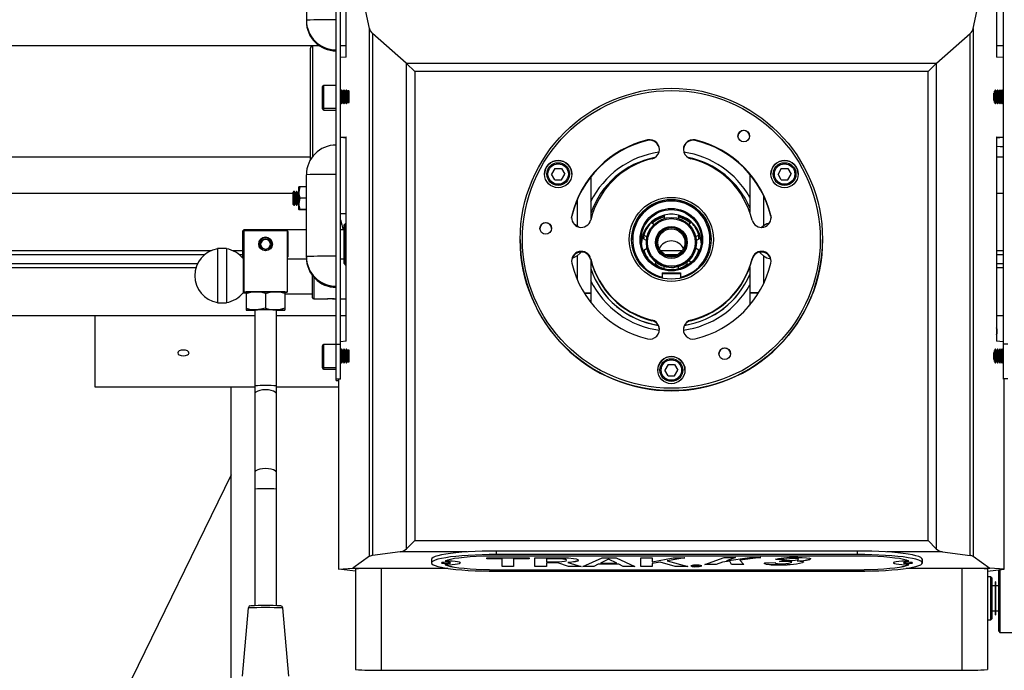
# Model space of a CAD drawing. Header units: inches. Extents: x -37.5 to 40.5, y -58.1 to 9.4.
# Tile 11 of 20: x -11.3 to 5.7, y -45.9 to -34.7. Entities that reach past the tile are written whole.
import ezdxf

# ---------------------------------------------------------------- set-up
doc = ezdxf.new("R2010")
doc.units = ezdxf.units.IN
doc.header["$MEASUREMENT"] = 0

msp = doc.modelspace()

# ---------------------------------------------------------------- linework, layer by layer
at = {"color": 7, "linetype": 'Continuous', "lineweight": 25}
for p, q in [((-5.86, -40.928), (-5.86, -31.139)), ((-5.781, -40.908), (-5.781, -31.139)), ((5.695, -31.136), (5.695, -40.909)), ((-5.684, -35.331), (-5.684, -31.788)), ((5.579, -31.788), (5.579, -35.331)), ((-6.374, -33.273), (-6.374, -34.708)), ((-5.28, -34.833), (-5.527, -33.667)), ((5.175, -34.833), (5.422, -33.667)), ((-6.374, -34.699), (-6.374, -34.699)), ((-6.374, -34.708), (-6.374, -34.708)), ((-5.28, -43.975), (-5.28, -34.833)), ((-5.227, -34.92), (-5.227, -43.962)), ((-4.646, -35.433), (-5.227, -34.92)), ((4.541, -35.433), (5.122, -34.92)), ((5.122, -43.962), (5.122, -34.92)), ((5.175, -34.833), (5.175, -43.975)), ((-21.654, -35.127), (-6.157, -35.127)), ((-6.305, -37.11), (-6.305, -35.176)), ((-6.144, -35.137), (-6.265, -35.137)), ((-6.265, -35.137), (-6.265, -37.052)), ((-5.781, -35.127), (-5.684, -35.127)), ((-5.684, -35.137), (-5.781, -35.137)), ((5.579, -35.127), (5.695, -35.127)), ((-5.684, -35.331), (-5.781, -35.338)), ((-4.646, -35.433), (4.541, -35.433)), ((-4.638, -43.843), (-4.638, -35.441)), ((-4.497, -35.581), (-4.638, -35.441)), ((4.533, -35.441), (4.392, -35.581)), ((4.533, -35.441), (4.533, -43.843)), ((5.695, -35.339), (5.579, -35.331)), ((-4.497, -35.581), (-4.497, -43.701)), ((4.392, -35.581), (-4.497, -35.581)), ((4.392, -43.701), (4.392, -35.581)), ((-6.096, -36.226), (-6.096, -35.841)), ((-5.86, -35.821), (-6.076, -35.821)), ((-6.076, -35.821), (-6.076, -36.246)), ((-5.776, -35.921), (-5.781, -35.921)), ((-5.764, -35.9), (-5.776, -35.921)), ((-5.776, -35.921), (-5.776, -36.115)), ((-5.759, -35.9), (-5.764, -35.9)), ((-5.764, -35.9), (-5.764, -36.136)), ((-5.747, -35.921), (-5.759, -35.9)), ((-5.759, -35.9), (-5.759, -36.136)), ((-5.737, -35.921), (-5.747, -35.921)), ((-5.747, -35.921), (-5.747, -36.115)), ((-5.724, -35.9), (-5.737, -35.921)), ((-5.737, -35.921), (-5.737, -36.115)), ((-5.72, -35.9), (-5.724, -35.9)), ((-5.724, -35.9), (-5.724, -36.136)), ((-5.707, -35.921), (-5.72, -35.9)), ((-5.72, -35.9), (-5.72, -36.136)), ((-5.697, -35.921), (-5.707, -35.921)), ((-5.707, -35.921), (-5.707, -36.115)), ((-5.685, -35.9), (-5.697, -35.921)), ((-5.697, -35.921), (-5.697, -36.115)), ((-5.68, -35.9), (-5.685, -35.9)), ((-5.685, -35.9), (-5.685, -36.136)), ((-5.668, -35.921), (-5.68, -35.9)), ((-5.68, -35.9), (-5.68, -36.136)), ((-5.658, -35.921), (-5.668, -35.921)), ((-5.668, -35.921), (-5.668, -36.115)), ((-5.652, -35.911), (-5.658, -35.921)), ((-5.658, -35.921), (-5.658, -36.115)), ((-5.646, -35.905), (-5.646, -36.13)), ((-5.641, -35.917), (-5.641, -36.117)), ((5.533, -36.079), (5.533, -35.955)), ((5.543, -36.114), (5.543, -35.922)), ((5.555, -35.9), (5.547, -35.915)), ((5.56, -35.9), (5.555, -35.9)), ((5.555, -36.136), (5.555, -35.9)), ((5.572, -35.921), (5.56, -35.9)), ((5.56, -36.136), (5.56, -35.9)), ((5.582, -35.921), (5.572, -35.921)), ((5.572, -36.115), (5.572, -35.921)), ((5.594, -35.9), (5.582, -35.921)), ((5.582, -36.115), (5.582, -35.921)), ((5.599, -35.9), (5.594, -35.9)), ((5.594, -36.136), (5.594, -35.9)), ((5.612, -35.921), (5.599, -35.9)), ((5.599, -36.136), (5.599, -35.9)), ((5.621, -35.921), (5.612, -35.921)), ((5.612, -36.115), (5.612, -35.921)), ((5.634, -35.9), (5.621, -35.921)), ((5.621, -36.115), (5.621, -35.921)), ((5.639, -35.9), (5.634, -35.9)), ((5.634, -36.136), (5.634, -35.9)), ((5.651, -35.921), (5.639, -35.9)), ((5.639, -36.136), (5.639, -35.9)), ((5.661, -35.921), (5.651, -35.921)), ((5.651, -36.115), (5.651, -35.921)), ((5.673, -35.9), (5.661, -35.921)), ((5.661, -36.115), (5.661, -35.921)), ((5.678, -35.9), (5.673, -35.9)), ((5.673, -36.136), (5.673, -35.9)), ((5.69, -35.921), (5.678, -35.9)), ((5.678, -36.136), (5.678, -35.9)), ((5.695, -35.921), (5.69, -35.921)), ((5.69, -36.115), (5.69, -35.921)), ((-5.781, -36.115), (-5.776, -36.115)), ((-5.776, -36.115), (-5.764, -36.136)), ((-5.764, -36.136), (-5.759, -36.136)), ((-5.759, -36.136), (-5.747, -36.115)), ((-5.747, -36.115), (-5.737, -36.115)), ((-5.737, -36.115), (-5.724, -36.136)), ((-5.724, -36.136), (-5.72, -36.136)), ((-5.72, -36.136), (-5.707, -36.115)), ((-5.707, -36.115), (-5.697, -36.115)), ((-5.697, -36.115), (-5.685, -36.136)), ((-5.685, -36.136), (-5.68, -36.136)), ((-5.68, -36.136), (-5.668, -36.115)), ((-5.668, -36.115), (-5.658, -36.115)), ((-5.658, -36.115), (-5.652, -36.124)), ((5.547, -36.122), (5.555, -36.136)), ((5.555, -36.136), (5.56, -36.136)), ((5.56, -36.136), (5.572, -36.115)), ((5.572, -36.115), (5.582, -36.115)), ((5.582, -36.115), (5.594, -36.136)), ((5.594, -36.136), (5.599, -36.136)), ((5.599, -36.136), (5.612, -36.115)), ((5.612, -36.115), (5.621, -36.115)), ((5.621, -36.115), (5.634, -36.136)), ((5.634, -36.136), (5.639, -36.136)), ((5.639, -36.136), (5.651, -36.115)), ((5.651, -36.115), (5.661, -36.115)), ((5.661, -36.115), (5.673, -36.136)), ((5.673, -36.136), (5.678, -36.136)), ((5.678, -36.136), (5.69, -36.115)), ((5.69, -36.115), (5.695, -36.115)), ((-6.076, -36.215), (-5.86, -36.215)), ((-6.076, -36.246), (-5.86, -36.246)), ((-5.781, -36.716), (-5.684, -36.709)), ((-5.684, -36.734), (-5.781, -36.723)), ((-5.684, -40.252), (-5.684, -36.709)), ((-0.466, -36.764), (-0.466, -36.775)), ((0.361, -36.764), (0.361, -36.775)), ((5.579, -36.709), (5.695, -36.717)), ((5.579, -36.709), (5.579, -40.252)), ((5.695, -36.72), (5.579, -36.734)), ((-21.654, -37.057), (-6.305, -37.057)), ((5.579, -37.057), (5.695, -37.057)), ((-2.07, -37.257), (-2.127, -37.355)), ((-2.07, -37.259), (-2.126, -37.356)), ((-2.07, -37.257), (-1.956, -37.257)), ((-2.07, -37.259), (-2.07, -37.257)), ((-2.07, -37.259), (-1.956, -37.259)), ((-1.956, -37.257), (-1.9, -37.355)), ((-1.956, -37.259), (-1.956, -37.257)), ((-1.956, -37.259), (-1.9, -37.356)), ((1.851, -37.257), (1.794, -37.355)), ((1.851, -37.259), (1.795, -37.356)), ((1.851, -37.257), (1.965, -37.257)), ((1.851, -37.259), (1.851, -37.257)), ((1.851, -37.259), (1.965, -37.259)), ((1.965, -37.257), (2.021, -37.355)), ((1.965, -37.259), (1.965, -37.257)), ((1.965, -37.259), (2.021, -37.356)), ((-6.374, -38.803), (-6.374, -37.367)), ((-2.21, -37.355), (-2.21, -37.358)), ((-2.07, -37.453), (-2.127, -37.355)), ((-2.07, -37.453), (-1.956, -37.453)), ((-1.956, -37.453), (-1.9, -37.355)), ((-1.816, -37.358), (-1.816, -37.355)), ((-1.45, -37.409), (-1.45, -38.152)), ((1.306, -37.36), (1.306, -38.017)), ((1.711, -37.355), (1.711, -37.358)), ((1.851, -37.453), (1.794, -37.355)), ((1.851, -37.453), (1.965, -37.453)), ((1.965, -37.453), (2.021, -37.355)), ((2.105, -37.358), (2.105, -37.355)), ((-6.6, -37.883), (-6.6, -37.666)), ((-6.578, -37.656), (-6.59, -37.656)), ((-6.59, -37.656), (-6.59, -37.893)), ((-6.566, -37.678), (-6.578, -37.656)), ((-6.578, -37.656), (-6.578, -37.893)), ((-6.556, -37.678), (-6.566, -37.678)), ((-6.566, -37.678), (-6.566, -37.871)), ((-6.543, -37.656), (-6.556, -37.678)), ((-6.556, -37.678), (-6.556, -37.871)), ((-6.538, -37.656), (-6.543, -37.656)), ((-6.543, -37.656), (-6.543, -37.893)), ((-6.526, -37.678), (-6.538, -37.656)), ((-6.538, -37.656), (-6.538, -37.893)), ((-6.516, -37.678), (-6.526, -37.678)), ((-6.526, -37.678), (-6.526, -37.871)), ((-6.504, -37.656), (-6.516, -37.678)), ((-6.516, -37.678), (-6.516, -37.871)), ((-6.502, -37.656), (-6.504, -37.656)), ((-6.504, -37.656), (-6.504, -37.893)), ((-6.502, -37.578), (-6.502, -37.578)), ((-6.502, -37.971), (-6.502, -37.578)), ((-6.484, -37.772), (-6.502, -37.674)), ((-6.374, -37.576), (-6.484, -37.576)), ((-21.654, -37.686), (-6.6, -37.686)), ((-6.374, -37.772), (-6.484, -37.772)), ((-1.687, -37.812), (-1.687, -38.252)), ((1.542, -37.725), (1.542, -38.252)), ((5.579, -37.686), (5.695, -37.686)), ((-6.59, -37.893), (-6.578, -37.893)), ((-6.578, -37.893), (-6.566, -37.871)), ((-6.566, -37.871), (-6.556, -37.871)), ((-6.556, -37.871), (-6.543, -37.893)), ((-6.543, -37.893), (-6.538, -37.893)), ((-6.538, -37.893), (-6.526, -37.871)), ((-6.526, -37.871), (-6.516, -37.871)), ((-6.516, -37.871), (-6.504, -37.893)), ((-6.504, -37.893), (-6.502, -37.893)), ((-6.484, -37.97), (-6.502, -37.871)), ((-6.502, -37.971), (-6.502, -37.971)), ((-6.374, -37.97), (-6.484, -37.97)), ((-6.374, -37.973), (-6.484, -37.973)), ((-5.781, -38.036), (-5.684, -38.036)), ((-1.78, -38.117), (-1.775, -38.084)), ((-1.775, -38.073), (-1.775, -38.084)), ((-0.378, -38.185), (-0.395, -38.2)), ((-0.378, -38.185), (-0.392, -38.184)), ((-0.387, -38.174), (-0.378, -38.185)), ((-0.378, -38.185), (-0.378, -38.187)), ((-0.177, -38.066), (-0.177, -38.125)), ((0.072, -38.066), (0.072, -38.131)), ((0.273, -38.185), (0.281, -38.174)), ((0.288, -38.183), (0.273, -38.185)), ((0.29, -38.2), (0.273, -38.185)), ((0.273, -38.185), (0.273, -38.187)), ((1.67, -38.073), (1.67, -38.084)), ((1.67, -38.084), (1.675, -38.117)), ((-7.454, -38.321), (-7.474, -38.341)), ((-7.474, -38.802), (-7.474, -38.341)), ((-7.474, -38.372), (-7.454, -38.35)), ((-7.455, -38.331), (-6.705, -38.331)), ((-7.455, -38.331), (-7.455, -39.403)), ((-6.374, -38.321), (-7.454, -38.321)), ((-7.454, -38.321), (-7.454, -38.331)), ((-6.705, -38.331), (-6.705, -39.403)), ((-6.687, -38.35), (-6.705, -38.35)), ((-6.687, -38.79), (-6.687, -38.35)), ((-5.722, -38.321), (-5.781, -38.321)), ((-5.702, -38.217), (-5.722, -38.237)), ((-5.722, -38.906), (-5.722, -38.237)), ((-5.684, -38.217), (-5.702, -38.217)), ((-5.702, -38.217), (-5.702, -38.926)), ((-1.738, -38.223), (-1.687, -38.252)), ((-1.653, -38.274), (-1.687, -38.248)), ((-0.523, -38.367), (-0.53, -38.363)), ((-0.523, -38.369), (-0.53, -38.365)), ((-0.403, -38.196), (-0.346, -38.228)), ((0.297, -38.196), (0.244, -38.226)), ((0.424, -38.363), (0.417, -38.367)), ((0.417, -38.369), (0.425, -38.365)), ((1.503, -38.279), (1.542, -38.248)), ((-2.671, -38.487), (-2.671, -38.491)), ((-0.527, -38.451), (-0.534, -38.475)), ((-0.484, -38.504), (-0.534, -38.475)), ((-0.527, -38.412), (-0.474, -38.442)), ((-0.527, -38.479), (-0.527, -38.412)), ((-0.523, -38.367), (-0.523, -38.369)), ((0.422, -38.412), (0.363, -38.444)), ((0.379, -38.504), (0.429, -38.475)), ((0.417, -38.367), (0.417, -38.369)), ((0.422, -38.479), (0.422, -38.412)), ((0.429, -38.475), (0.422, -38.451)), ((2.565, -38.491), (2.565, -38.487)), ((-21.889, -38.681), (-8.022, -38.681)), ((-7.757, -38.643), (-7.915, -38.643)), ((-7.915, -38.643), (-7.915, -39.588)), ((-7.757, -38.643), (-7.757, -39.588)), ((-7.65, -38.681), (-7.474, -38.681)), ((-7.084, -38.653), (-7.084, -38.685)), ((-7.084, -38.681), (-7.076, -38.681)), ((-7.076, -38.685), (-7.076, -38.653)), ((-0.527, -38.673), (-0.471, -38.638)), ((-0.527, -38.708), (-0.527, -38.673)), ((-0.486, -38.539), (-0.486, -38.54)), ((-0.242, -38.681), (0.137, -38.681)), ((0.422, -38.673), (0.364, -38.638)), ((0.38, -38.54), (0.38, -38.539)), ((0.422, -38.708), (0.422, -38.673)), ((5.579, -38.681), (5.695, -38.681)), ((-21.969, -38.749), (-8.135, -38.749)), ((-7.537, -38.749), (-7.474, -38.749)), ((-7.454, -38.79), (-7.474, -38.768)), ((-7.474, -38.802), (-7.455, -38.82)), ((-7.456, -38.82), (-7.467, -38.82)), ((-7.467, -38.82), (-7.467, -39.411)), ((-6.687, -38.79), (-6.705, -38.79)), ((-6.705, -38.821), (-6.373, -38.821)), ((-6.374, -38.793), (-6.374, -38.793)), ((-6.374, -38.802), (-6.374, -38.803)), ((-5.781, -38.821), (-5.722, -38.821)), ((-1.687, -38.769), (-1.687, -39.172)), ((-1.45, -38.822), (-1.45, -38.833)), ((-1.45, -38.831), (-1.45, -39.575)), ((-0.163, -38.749), (0.057, -38.749)), ((0.287, -38.882), (0.241, -38.854)), ((1.345, -38.822), (1.345, -38.833)), ((1.542, -38.769), (1.542, -39.259)), ((5.579, -38.749), (5.695, -38.749)), ((-25, -38.907), (-8.26, -38.907)), ((-25, -38.975), (-8.287, -38.975)), ((-5.722, -38.906), (-5.702, -38.926)), ((-5.702, -38.926), (-5.684, -38.926)), ((-0.343, -38.921), (-0.347, -38.923)), ((-0.325, -38.911), (-0.343, -38.921)), ((-0.323, -38.912), (-0.323, -38.878)), ((-0.177, -38.991), (-0.177, -38.949)), ((0.072, -38.993), (0.072, -38.95)), ((0.218, -38.912), (0.218, -38.878)), ((0.22, -38.911), (0.237, -38.921)), ((0.237, -38.921), (0.241, -38.923)), ((1.306, -38.967), (1.306, -39.624)), ((5.579, -38.907), (5.695, -38.907)), ((5.579, -38.975), (5.695, -38.975)), ((-6.265, -39.499), (-6.265, -39.118)), ((-6.246, -39.142), (-6.246, -39.519)), ((-0.21, -39.066), (-0.21, -39.152)), ((-0.21, -39.066), (0.105, -39.066)), ((0.105, -39.081), (-0.21, -39.081)), ((0.105, -39.066), (0.105, -39.163)), ((-7.467, -39.411), (-7.415, -39.411)), ((-7.455, -39.394), (-6.705, -39.394)), ((-7.455, -39.403), (-7.415, -39.403)), ((-7.415, -39.398), (-7.415, -39.398)), ((-7.415, -39.398), (-7.415, -39.711)), ((-7.08, -39.423), (-7.08, -39.676)), ((-6.746, -39.398), (-6.746, -39.398)), ((-6.746, -39.398), (-6.746, -39.711)), ((-6.746, -39.403), (-6.705, -39.403)), ((-6.746, -39.43), (-6.265, -39.43)), ((-6.246, -39.519), (-6.008, -39.519)), ((-5.892, -39.519), (-5.86, -39.519)), ((-5.781, -39.519), (-5.684, -39.519)), ((-1.562, -39.414), (-1.45, -39.414)), ((-1.56, -39.417), (-1.45, -39.417)), ((1.457, -39.414), (1.306, -39.414)), ((1.455, -39.417), (1.306, -39.417)), ((-7.915, -39.588), (-7.757, -39.588)), ((-7.415, -39.711), (-7.415, -39.711)), ((-7.268, -39.711), (-7.268, -44.831)), ((-6.893, -44.831), (-6.893, -39.711)), ((-6.746, -39.711), (-6.746, -39.711)), ((-7.268, -39.812), (-25, -39.812)), ((-10.039, -39.812), (-10.039, -41.043)), ((-5.86, -39.812), (-6.893, -39.812)), ((-5.684, -39.812), (-5.781, -39.812)), ((-0.388, -39.884), (-0.388, -39.895)), ((0.283, -39.884), (0.283, -39.895)), ((5.695, -39.812), (5.579, -39.812)), ((-6.096, -40.714), (-6.096, -40.329)), ((-5.86, -40.309), (-6.076, -40.309)), ((-6.076, -40.309), (-6.076, -40.734)), ((-5.86, -40.304), (-5.781, -40.304)), ((-5.684, -40.252), (-5.781, -40.259)), ((-5.776, -40.409), (-5.781, -40.409)), ((-5.764, -40.388), (-5.776, -40.409)), ((-5.776, -40.409), (-5.776, -40.603)), ((-5.759, -40.388), (-5.764, -40.388)), ((-5.764, -40.388), (-5.764, -40.624)), ((-5.747, -40.409), (-5.759, -40.388)), ((-5.759, -40.388), (-5.759, -40.624)), ((-5.737, -40.409), (-5.747, -40.409)), ((-5.747, -40.409), (-5.747, -40.603)), ((-5.724, -40.388), (-5.737, -40.409)), ((-5.737, -40.409), (-5.737, -40.603)), ((-5.72, -40.388), (-5.724, -40.388)), ((-5.724, -40.388), (-5.724, -40.624)), ((-5.707, -40.409), (-5.72, -40.388)), ((-5.72, -40.388), (-5.72, -40.624)), ((-5.697, -40.409), (-5.707, -40.409)), ((-5.707, -40.409), (-5.707, -40.603)), ((-5.685, -40.388), (-5.697, -40.409)), ((-5.697, -40.409), (-5.697, -40.603)), ((-5.68, -40.388), (-5.685, -40.388)), ((-5.685, -40.388), (-5.685, -40.624)), ((-5.668, -40.409), (-5.68, -40.388)), ((-5.68, -40.388), (-5.68, -40.624)), ((-5.658, -40.409), (-5.668, -40.409)), ((-5.668, -40.409), (-5.668, -40.603)), ((-5.652, -40.398), (-5.658, -40.409)), ((-5.658, -40.409), (-5.658, -40.603)), ((-5.646, -40.393), (-5.646, -40.618)), ((-5.641, -40.405), (-5.641, -40.605)), ((5.543, -40.601), (5.543, -40.41)), ((5.555, -40.388), (5.547, -40.402)), ((5.56, -40.388), (5.555, -40.388)), ((5.555, -40.624), (5.555, -40.388)), ((5.572, -40.409), (5.56, -40.388)), ((5.56, -40.624), (5.56, -40.388)), ((5.582, -40.409), (5.572, -40.409)), ((5.572, -40.603), (5.572, -40.409)), ((5.695, -40.26), (5.579, -40.252)), ((5.594, -40.388), (5.582, -40.409)), ((5.582, -40.603), (5.582, -40.409)), ((5.599, -40.388), (5.594, -40.388)), ((5.594, -40.624), (5.594, -40.388)), ((5.612, -40.409), (5.599, -40.388)), ((5.599, -40.624), (5.599, -40.388)), ((5.621, -40.409), (5.612, -40.409)), ((5.612, -40.603), (5.612, -40.409)), ((5.634, -40.388), (5.621, -40.409)), ((5.621, -40.603), (5.621, -40.409)), ((5.639, -40.388), (5.634, -40.388)), ((5.634, -40.624), (5.634, -40.388)), ((5.651, -40.409), (5.639, -40.388)), ((5.639, -40.624), (5.639, -40.388)), ((5.661, -40.409), (5.651, -40.409)), ((5.651, -40.603), (5.651, -40.409)), ((5.673, -40.388), (5.661, -40.409)), ((5.661, -40.603), (5.661, -40.409)), ((5.678, -40.388), (5.673, -40.388)), ((5.673, -40.624), (5.673, -40.388)), ((5.69, -40.409), (5.678, -40.388)), ((5.678, -40.624), (5.678, -40.388)), ((5.695, -40.409), (5.69, -40.409)), ((5.69, -40.603), (5.69, -40.409)), ((5.774, -40.304), (5.695, -40.304)), ((5.533, -40.567), (5.533, -40.443)), ((-6.076, -40.703), (-5.86, -40.703)), ((-6.076, -40.734), (-5.86, -40.734)), ((-5.781, -40.603), (-5.776, -40.603)), ((-5.776, -40.603), (-5.764, -40.624)), ((-5.764, -40.624), (-5.759, -40.624)), ((-5.759, -40.624), (-5.747, -40.603)), ((-5.747, -40.603), (-5.737, -40.603)), ((-5.737, -40.603), (-5.724, -40.624)), ((-5.724, -40.624), (-5.72, -40.624)), ((-5.72, -40.624), (-5.707, -40.603)), ((-5.707, -40.603), (-5.697, -40.603)), ((-5.697, -40.603), (-5.685, -40.624)), ((-5.685, -40.624), (-5.68, -40.624)), ((-5.68, -40.624), (-5.668, -40.603)), ((-5.668, -40.603), (-5.658, -40.603)), ((-5.658, -40.603), (-5.652, -40.612)), ((-0.25, -40.751), (-0.25, -40.753)), ((-0.11, -40.652), (-0.166, -40.75)), ((-0.11, -40.654), (-0.166, -40.752)), ((-0.11, -40.849), (-0.166, -40.75)), ((-0.11, -40.652), (0.004, -40.652)), ((-0.11, -40.654), (-0.11, -40.652)), ((-0.11, -40.654), (0.004, -40.654)), ((0.004, -40.652), (0.061, -40.75)), ((0.004, -40.654), (0.004, -40.652)), ((0.004, -40.654), (0.06, -40.752)), ((0.004, -40.849), (0.061, -40.75)), ((0.144, -40.753), (0.144, -40.751)), ((5.547, -40.61), (5.555, -40.624)), ((5.555, -40.624), (5.56, -40.624)), ((5.56, -40.624), (5.572, -40.603)), ((5.572, -40.603), (5.582, -40.603)), ((5.582, -40.603), (5.594, -40.624)), ((5.594, -40.624), (5.599, -40.624)), ((5.599, -40.624), (5.612, -40.603)), ((5.612, -40.603), (5.621, -40.603)), ((5.621, -40.603), (5.634, -40.624)), ((5.634, -40.624), (5.639, -40.624)), ((5.639, -40.624), (5.651, -40.603)), ((5.651, -40.603), (5.661, -40.603)), ((5.661, -40.603), (5.673, -40.624)), ((5.673, -40.624), (5.678, -40.624)), ((5.678, -40.624), (5.69, -40.603)), ((5.69, -40.603), (5.695, -40.603)), ((-5.86, -40.899), (-5.781, -40.899)), ((-5.819, -40.911), (-5.819, -44.198)), ((-5.815, -40.91), (-5.815, -44.198)), ((-0.11, -40.849), (0.004, -40.849)), ((5.774, -40.902), (5.695, -40.902)), ((5.71, -44.198), (5.71, -40.91)), ((-10.039, -41.043), (-7.268, -41.043)), ((-7.677, -49.488), (-7.677, -41.043)), ((-6.893, -41.043), (-5.819, -41.043)), ((-5.86, -40.928), (-5.819, -40.928)), ((-5.86, -40.928), (-5.819, -40.928)), ((-7.677, -42.566), (-9.957, -47.241)), ((-4.497, -43.701), (-4.638, -43.843)), ((-4.497, -43.701), (4.392, -43.701)), ((4.533, -43.843), (4.392, -43.701)), ((-5.28, -43.975), (-5.57, -44.181)), ((-4.749, -43.899), (-5.227, -43.962)), ((-3.588, -43.899), (-4.749, -43.899)), ((-3.081, -43.945), (-3.081, -43.884)), ((3.169, -43.884), (-3.081, -43.884)), ((3.169, -43.945), (-3.081, -43.945)), ((3.169, -43.971), (-3.081, -43.971)), ((3.169, -43.945), (3.169, -43.884)), ((4.644, -43.899), (3.676, -43.899)), ((4.644, -43.899), (5.122, -43.962)), ((5.175, -43.975), (5.464, -44.181)), ((-4.206, -44.028), (-4.206, -44.089)), ((-3.706, -44.089), (-3.706, -44.088)), ((-3.251, -43.999), (-2.517, -43.999)), ((-3.251, -44.02), (-3.251, -43.999)), ((-2.984, -44.019), (-3.251, -44.019)), ((-2.984, -44.02), (-3.251, -44.02)), ((-2.984, -44.153), (-2.984, -44.019)), ((-2.784, -44.152), (-2.984, -44.152)), ((-2.784, -44.153), (-2.984, -44.153)), ((-2.784, -44.019), (-2.784, -44.153)), ((-2.517, -44.019), (-2.784, -44.019)), ((-2.517, -44.02), (-2.784, -44.02)), ((-2.517, -43.999), (-2.517, -44.02)), ((-2.417, -43.999), (-2.053, -43.999)), ((-2.417, -44.153), (-2.417, -43.999)), ((-2.217, -44.152), (-2.417, -44.152)), ((-2.217, -44.153), (-2.417, -44.153)), ((-2.063, -44.017), (-2.217, -44.017)), ((-2.217, -44.017), (-2.217, -44.069)), ((-2.063, -44.018), (-2.217, -44.018)), ((-2.217, -44.069), (-2.065, -44.069)), ((-2.217, -44.088), (-2.217, -44.153)), ((-2.021, -44.088), (-2.217, -44.088)), ((-2.021, -44.089), (-2.217, -44.089)), ((-2.063, -44.017), (-2.063, -44.018)), ((-1.834, -44.152), (-2.021, -44.088)), ((-2.021, -44.088), (-2.021, -44.089)), ((-1.834, -44.153), (-2.021, -44.089)), ((-1.867, -44.042), (-1.867, -44.043)), ((-1.845, -44.082), (-1.845, -44.083)), ((-1.845, -44.083), (-1.617, -44.153)), ((-1.621, -44.152), (-1.834, -44.152)), ((-1.834, -44.152), (-1.834, -44.153)), ((-1.617, -44.153), (-1.834, -44.153)), ((-1.584, -44.153), (-1.249, -43.999)), ((-1.394, -44.153), (-1.584, -44.153)), ((-1.394, -44.152), (-1.582, -44.152)), ((-1.319, -44.113), (-1.394, -44.152)), ((-1.319, -44.114), (-1.394, -44.153)), ((-1.394, -44.152), (-1.394, -44.153)), ((-0.962, -44.113), (-1.319, -44.113)), ((-1.319, -44.113), (-1.319, -44.114)), ((-0.962, -44.114), (-1.319, -44.114)), ((-1.142, -44.023), (-1.282, -44.094)), ((-1.142, -44.024), (-1.282, -44.095)), ((-1.282, -44.094), (-1.282, -44.095)), ((-1.282, -44.095), (-1, -44.095)), ((-1.249, -43.999), (-1.008, -43.999)), ((-1, -44.094), (-1.142, -44.023)), ((-1.142, -44.023), (-1.142, -44.024)), ((-1, -44.095), (-1.142, -44.024)), ((-1.008, -43.999), (-0.684, -44.153)), ((-1, -44.094), (-1, -44.095)), ((-0.885, -44.152), (-0.962, -44.113)), ((-0.962, -44.113), (-0.962, -44.114)), ((-0.885, -44.153), (-0.962, -44.114)), ((-0.686, -44.152), (-0.885, -44.152)), ((-0.885, -44.152), (-0.885, -44.153)), ((-0.684, -44.153), (-0.885, -44.153)), ((-0.584, -43.999), (-0.384, -43.999)), ((-0.584, -44.153), (-0.584, -43.999)), ((-0.384, -44.152), (-0.584, -44.152)), ((-0.384, -44.153), (-0.584, -44.153)), ((-0.384, -44.073), (-0.021, -43.999)), ((-0.384, -43.999), (-0.384, -44.073)), ((-0.249, -44.076), (-0.384, -44.101)), ((-0.249, -44.077), (-0.384, -44.102)), ((-0.384, -44.101), (-0.384, -44.153)), ((0.012, -44.152), (-0.249, -44.076)), ((-0.249, -44.076), (-0.249, -44.077)), ((0.012, -44.153), (-0.249, -44.077)), ((0.183, -43.999), (-0.124, -44.055)), ((0.177, -43.999), (-0.124, -44.054)), ((-0.124, -44.054), (-0.124, -44.055)), ((-0.124, -44.055), (0.233, -44.153)), ((-0.021, -43.999), (0.183, -43.999)), ((0.229, -44.152), (0.012, -44.152)), ((0.012, -44.152), (0.012, -44.153)), ((0.233, -44.153), (0.012, -44.153)), ((0.303, -44.14), (0.303, -44.141)), ((0.338, -44.135), (0.373, -44.135)), ((0.338, -44.148), (0.338, -44.135)), ((0.354, -44.147), (0.338, -44.147)), ((0.354, -44.148), (0.338, -44.148)), ((0.374, -44.136), (0.354, -44.136)), ((0.354, -44.136), (0.354, -44.141)), ((0.374, -44.137), (0.354, -44.137)), ((0.354, -44.141), (0.375, -44.141)), ((0.354, -44.142), (0.354, -44.148)), ((0.365, -44.142), (0.354, -44.142)), ((0.365, -44.143), (0.354, -44.143)), ((0.365, -44.142), (0.365, -44.143)), ((0.374, -44.136), (0.374, -44.137)), ((0.379, -44.142), (0.379, -44.143)), ((0.38, -44.13), (0.38, -44.131)), ((0.38, -44.152), (0.38, -44.153)), ((0.387, -44.141), (0.387, -44.142)), ((0.405, -44.147), (0.395, -44.145)), ((0.395, -44.145), (0.395, -44.146)), ((0.405, -44.148), (0.395, -44.146)), ((0.401, -44.138), (0.401, -44.139)), ((0.419, -44.147), (0.405, -44.147)), ((0.405, -44.147), (0.405, -44.148)), ((0.424, -44.148), (0.405, -44.148)), ((0.411, -44.146), (0.424, -44.148)), ((0.457, -44.14), (0.457, -44.141)), ((0.527, -44.12), (0.86, -43.997)), ((0.725, -44.12), (0.527, -44.12)), ((0.725, -44.119), (0.529, -44.119)), ((0.835, -44.078), (0.725, -44.119)), ((0.835, -44.079), (0.725, -44.12)), ((0.725, -44.119), (0.725, -44.12)), ((0.959, -44.061), (0.835, -44.078)), ((0.959, -44.062), (0.835, -44.079)), ((0.835, -44.078), (0.835, -44.079)), ((0.86, -43.997), (1.058, -43.997)), ((0.903, -44.054), (1.299, -43.997)), ((1.058, -43.997), (0.903, -44.054)), ((1.055, -43.997), (0.903, -44.053)), ((0.903, -44.053), (0.903, -44.054)), ((0.99, -44.119), (0.959, -44.061)), ((0.959, -44.061), (0.959, -44.062)), ((0.99, -44.12), (0.959, -44.062)), ((1.199, -44.119), (0.99, -44.119)), ((0.99, -44.119), (0.99, -44.12)), ((1.2, -44.12), (0.99, -44.12)), ((1.494, -43.997), (1.134, -44.042)), ((1.486, -43.997), (1.134, -44.041)), ((1.134, -44.041), (1.134, -44.042)), ((1.134, -44.042), (1.2, -44.12)), ((1.299, -43.997), (1.494, -43.997)), ((1.565, -44.087), (1.744, -44.083)), ((1.744, -44.082), (1.743, -44.086)), ((1.744, -44.083), (1.743, -44.087)), ((1.908, -44.031), (1.752, -44.027)), ((1.908, -44.032), (1.752, -44.028)), ((1.792, -44.121), (1.792, -44.122)), ((1.821, -44.066), (1.871, -44.047)), ((1.893, -44.066), (1.821, -44.066)), ((1.893, -44.065), (1.823, -44.065)), ((1.871, -44.047), (1.942, -44.047)), ((1.893, -44.065), (1.893, -44.066)), ((1.908, -44.031), (1.908, -44.032)), ((2.076, -44.013), (2.076, -44.014)), ((2.127, -44.055), (2.127, -44.055)), ((2.141, -44.031), (2.151, -44.025)), ((2.234, -44.076), (2.219, -44.084)), ((2.219, -44.084), (2.219, -44.085)), ((2.343, -44.028), (2.343, -44.029)), ((3.794, -44.088), (3.794, -44.089)), ((4.294, -44.089), (4.294, -44.028)), ((-5.525, -44.232), (-5.817, -44.198)), ((-5.815, -44.198), (-5.57, -44.181)), ((-5.57, -44.181), (-3.947, -44.181)), ((-5.525, -44.192), (-5.525, -45.934)), ((-5.081, -44.186), (-5.081, -45.947)), ((-3.081, -44.207), (3.169, -44.207)), ((-3.081, -44.207), (3.169, -44.207)), ((-3.081, -44.207), (-3.081, -44.207)), ((-3.081, -44.233), (3.169, -44.233)), ((3.169, -44.207), (3.169, -44.207)), ((4.034, -44.181), (5.464, -44.181)), ((4.976, -44.186), (4.976, -45.947)), ((5.42, -44.192), (5.42, -45.934)), ((5.42, -44.232), (5.712, -44.198)), ((5.479, -44.329), (5.42, -44.329)), ((5.71, -44.198), (5.464, -44.181)), ((5.498, -44.349), (5.479, -44.329)), ((5.479, -45.077), (5.479, -44.329)), ((5.617, -45.274), (5.617, -44.209)), ((5.636, -44.207), (5.636, -45.294)), ((5.498, -44.349), (5.498, -45.058)), ((5.554, -44.487), (5.498, -44.487)), ((5.563, -44.418), (5.554, -44.418)), ((5.554, -44.418), (5.554, -44.989)), ((5.563, -44.418), (5.563, -44.989)), ((5.617, -44.487), (5.563, -44.487)), ((-7.379, -44.869), (-7.484, -46.052)), ((-6.677, -46.052), (-6.782, -44.869)), ((5.498, -44.92), (5.554, -44.92)), ((5.554, -44.989), (5.563, -44.989)), ((5.563, -44.92), (5.617, -44.92)), ((5.42, -45.077), (5.479, -45.077)), ((5.479, -45.077), (5.498, -45.058)), ((5.617, -45.274), (5.636, -45.294)), ((5.636, -45.294), (6.286, -45.294)), ((-5.081, -45.947), (4.976, -45.947))]:
    msp.add_line(p, q, dxfattribs=at)
at = {"color": 7, "linetype": 'Continuous', "lineweight": 25, "flags": 128}
for points in [[(5.579, -36.875), (5.641, -36.876), (5.695, -36.877)], [(-6.502, -37.674), (-6.501, -37.667), (-6.484, -37.576)], [(-6.484, -37.576), (-6.491, -37.577), (-6.502, -37.578)], [(-6.502, -37.871), (-6.501, -37.864), (-6.484, -37.772)], [(-6.502, -37.971), (-6.491, -37.97), (-6.484, -37.97)], [(-6.484, -37.973), (-6.5, -37.972), (-6.502, -37.971)], [(1.646, -38.205), (1.602, -38.219), (1.542, -38.252)], [(-1.687, -38.769), (-1.635, -38.725), (-1.617, -38.705)], [(-0.478, -38.639), (-0.478, -38.633), (-0.479, -38.618)], [(0.373, -38.618), (0.373, -38.633), (0.372, -38.64)], [(-1.687, -38.772), (-1.747, -38.804), (-1.769, -38.812)], [(1.542, -38.769), (1.49, -38.725), (1.475, -38.708)], [(1.542, -38.772), (1.602, -38.804), (1.667, -38.823)], [(-0.323, -38.938), (-0.325, -38.936), (-0.343, -38.921)], [(0.237, -38.921), (0.219, -38.936), (0.218, -38.938)], [(-7.415, -39.426), (-7.333, -39.403), (-7.248, -39.395)], [(-7.08, -39.423), (-6.998, -39.402), (-6.913, -39.395)], [(-5.92, -39.516), (-5.914, -39.517), (-5.901, -39.518), (-5.893, -39.519), (-5.891, -39.519), (-5.895, -39.518), (-5.904, -39.517), (-5.919, -39.515), (-5.937, -39.514), (-5.957, -39.514), (-5.976, -39.515), (-5.992, -39.516), (-6.003, -39.518), (-6.009, -39.519), (-6.009, -39.519)], [(-7.08, -39.676), (-7.162, -39.698), (-7.248, -39.707)], [(-6.746, -39.678), (-6.828, -39.7), (-6.913, -39.707)], [(-8.504, -40.502), (-8.466, -40.498), (-8.434, -40.488), (-8.413, -40.472), (-8.406, -40.453), (-8.413, -40.434), (-8.434, -40.418), (-8.466, -40.407), (-8.504, -40.404), (-8.542, -40.407), (-8.574, -40.418), (-8.595, -40.434), (-8.602, -40.453), (-8.595, -40.472), (-8.574, -40.488), (-8.542, -40.498), (-8.504, -40.502)], [(-7.08, -41.093), (-7.131, -41.095), (-7.178, -41.103), (-7.217, -41.115), (-7.247, -41.131), (-7.264, -41.149), (-7.268, -41.163)], [(-6.893, -41.163), (-6.897, -41.149), (-6.914, -41.131), (-6.943, -41.115), (-6.983, -41.103), (-7.03, -41.095), (-7.08, -41.093)], [(-7.08, -42.455), (-7.131, -42.458), (-7.178, -42.465), (-7.217, -42.477), (-7.247, -42.493), (-7.264, -42.511), (-7.268, -42.525)], [(-6.893, -42.525), (-6.897, -42.511), (-6.914, -42.493), (-6.943, -42.477), (-6.983, -42.465), (-7.03, -42.458), (-7.08, -42.455)], [(-3.081, -43.884), (-3.207, -43.884), (-3.332, -43.887), (-3.453, -43.892), (-3.569, -43.898), (-3.68, -43.906), (-3.783, -43.915), (-3.877, -43.926), (-3.961, -43.938), (-4.034, -43.951), (-4.095, -43.965), (-4.143, -43.98), (-4.178, -43.996), (-4.199, -44.011), (-4.206, -44.028)], [(-3.081, -43.945), (-3.207, -43.946), (-3.332, -43.949), (-3.453, -43.953), (-3.569, -43.959), (-3.68, -43.967), (-3.783, -43.976), (-3.877, -43.987), (-3.961, -43.999), (-4.034, -44.012), (-4.095, -44.027), (-4.143, -44.041), (-4.178, -44.057), (-4.199, -44.073), (-4.206, -44.089), (-4.199, -44.105), (-4.178, -44.121), (-4.143, -44.137), (-4.095, -44.152), (-4.034, -44.166), (-3.961, -44.179), (-3.877, -44.191), (-3.783, -44.202), (-3.68, -44.211), (-3.569, -44.219), (-3.453, -44.225), (-3.332, -44.229), (-3.207, -44.232), (-3.081, -44.233)], [(-3.081, -43.971), (-3.201, -43.972), (-3.319, -43.975), (-3.432, -43.979), (-3.54, -43.986), (-3.64, -43.995), (-3.731, -44.005), (-3.811, -44.016), (-3.878, -44.029), (-3.932, -44.043), (-3.972, -44.057)], [(4.294, -44.028), (4.287, -44.011), (4.265, -43.996), (4.231, -43.98), (4.182, -43.965), (4.121, -43.951), (4.048, -43.938), (3.964, -43.926), (3.87, -43.915), (3.767, -43.906), (3.657, -43.898), (3.54, -43.892), (3.419, -43.887), (3.295, -43.884), (3.169, -43.884)], [(3.169, -44.233), (3.295, -44.232), (3.419, -44.229), (3.54, -44.225), (3.657, -44.219), (3.767, -44.211), (3.87, -44.202), (3.964, -44.191), (4.048, -44.179), (4.121, -44.166), (4.182, -44.152), (4.231, -44.137), (4.265, -44.121), (4.287, -44.105), (4.294, -44.089), (4.287, -44.073), (4.265, -44.057), (4.231, -44.041), (4.182, -44.027), (4.121, -44.012), (4.048, -43.999), (3.964, -43.987), (3.87, -43.976), (3.767, -43.967), (3.657, -43.959), (3.54, -43.953), (3.419, -43.949), (3.295, -43.946), (3.169, -43.945)], [(4.059, -44.057), (4.02, -44.043), (3.966, -44.029), (3.898, -44.016), (3.818, -44.005), (3.728, -43.995), (3.628, -43.986), (3.52, -43.979), (3.406, -43.975), (3.288, -43.972), (3.169, -43.971)], [(-3.878, -44.089), (-3.884, -44.085), (-3.901, -44.082), (-3.926, -44.08), (-3.956, -44.079), (-3.986, -44.08), (-4.011, -44.082), (-4.028, -44.085), (-4.034, -44.089), (-4.028, -44.093), (-4.011, -44.096), (-3.986, -44.098), (-3.956, -44.099), (-3.926, -44.098), (-3.901, -44.096), (-3.884, -44.093), (-3.878, -44.089)], [(-3.706, -44.088), (-3.708, -44.084), (-3.724, -44.076), (-3.754, -44.069), (-3.797, -44.063), (-3.85, -44.059), (-3.909, -44.057), (-3.972, -44.056)], [(-3.972, -44.121), (-3.909, -44.121), (-3.85, -44.118), (-3.797, -44.114), (-3.754, -44.108), (-3.724, -44.101), (-3.708, -44.093), (-3.708, -44.085), (-3.724, -44.077), (-3.754, -44.07), (-3.797, -44.064), (-3.85, -44.06), (-3.909, -44.058), (-3.972, -44.057)], [(-3.972, -44.121), (-3.932, -44.135), (-3.878, -44.149), (-3.811, -44.162), (-3.731, -44.173), (-3.64, -44.183), (-3.54, -44.192), (-3.432, -44.199), (-3.319, -44.204), (-3.201, -44.207), (-3.081, -44.207)], [(-3.97, -44.121), (-3.932, -44.135), (-3.878, -44.148), (-3.811, -44.161), (-3.731, -44.172), (-3.64, -44.182), (-3.54, -44.191), (-3.432, -44.198), (-3.319, -44.203), (-3.201, -44.206), (-3.081, -44.207)], [(-2.065, -44.069), (-2.005, -44.069), (-1.948, -44.066), (-1.905, -44.06), (-1.876, -44.052), (-1.867, -44.043)], [(-1.867, -44.042), (-1.873, -44.034), (-1.893, -44.027), (-1.931, -44.022), (-1.995, -44.018), (-2.063, -44.017)], [(-1.867, -44.043), (-1.873, -44.035), (-1.893, -44.028), (-1.931, -44.023), (-1.995, -44.019), (-2.063, -44.018)], [(-2.053, -43.999), (-1.943, -44), (-1.837, -44.004), (-1.748, -44.012), (-1.7, -44.021), (-1.675, -44.032), (-1.667, -44.043)], [(-1.667, -44.042), (-1.679, -44.056), (-1.72, -44.068), (-1.775, -44.076), (-1.845, -44.082)], [(-1.667, -44.043), (-1.679, -44.057), (-1.72, -44.069), (-1.775, -44.077), (-1.845, -44.083)], [(0.379, -44.142), (0.371, -44.142), (0.365, -44.142)], [(0.379, -44.143), (0.371, -44.143), (0.365, -44.143)], [(0.395, -44.145), (0.386, -44.144), (0.379, -44.142)], [(0.395, -44.146), (0.386, -44.144), (0.379, -44.143)], [(0.387, -44.142), (0.393, -44.143), (0.396, -44.143)], [(0.396, -44.143), (0.405, -44.144), (0.411, -44.146)], [(1.792, -44.122), (1.713, -44.121), (1.639, -44.117), (1.581, -44.111), (1.56, -44.103), (1.558, -44.095), (1.565, -44.087)], [(1.742, -44.089), (1.742, -44.09), (1.751, -44.096), (1.764, -44.099), (1.784, -44.102), (1.835, -44.103)], [(2.023, -44.084), (2.033, -44.076), (2.027, -44.072), (2.009, -44.069), (1.954, -44.067), (1.893, -44.066)], [(2.127, -44.055), (2.177, -44.058), (2.216, -44.063), (2.236, -44.069), (2.234, -44.077), (2.219, -44.085)], [(2.138, -43.995), (2.215, -43.996), (2.288, -43.999), (2.341, -44.006), (2.359, -44.014), (2.358, -44.021), (2.343, -44.029)], [(2.359, -44.017), (2.358, -44.02), (2.343, -44.028)], [(3.169, -44.207), (3.288, -44.207), (3.406, -44.204), (3.52, -44.199), (3.628, -44.192), (3.728, -44.183), (3.818, -44.173), (3.898, -44.162), (3.966, -44.149), (4.02, -44.135), (4.059, -44.121)], [(3.169, -44.207), (3.288, -44.206), (3.406, -44.203), (3.52, -44.198), (3.628, -44.191), (3.728, -44.182), (3.818, -44.172), (3.898, -44.161), (3.966, -44.148), (4.02, -44.135), (4.057, -44.121)], [(4.059, -44.056), (3.997, -44.057), (3.937, -44.059), (3.884, -44.063), (3.841, -44.069), (3.811, -44.076), (3.796, -44.084), (3.794, -44.088)], [(4.059, -44.057), (3.997, -44.058), (3.937, -44.06), (3.884, -44.064), (3.841, -44.07), (3.811, -44.077), (3.796, -44.085), (3.796, -44.093), (3.811, -44.101), (3.841, -44.108), (3.884, -44.114), (3.937, -44.118), (3.997, -44.121), (4.059, -44.121)], [(4.122, -44.089), (4.116, -44.085), (4.099, -44.082), (4.074, -44.08), (4.044, -44.079), (4.014, -44.08), (3.989, -44.082), (3.972, -44.085), (3.966, -44.089), (3.972, -44.093), (3.989, -44.096), (4.014, -44.098), (4.044, -44.099), (4.074, -44.098), (4.099, -44.096), (4.116, -44.093), (4.122, -44.089)], [(-5.815, -44.198), (-5.817, -44.198), (-5.817, -44.198), (-5.818, -44.198), (-5.818, -44.198), (-5.819, -44.198), (-5.818, -44.198), (-5.818, -44.198), (-5.817, -44.198)], [(-3.925, -44.184), (-4.169, -44.185), (-5.081, -44.186)], [(4.976, -44.186), (4.064, -44.185), (4.011, -44.184)], [(5.712, -44.198), (5.713, -44.198), (5.713, -44.198), (5.713, -44.198), (5.713, -44.198), (5.713, -44.198), (5.712, -44.198), (5.711, -44.198), (5.71, -44.198)]]:
    msp.add_lwpolyline(points, dxfattribs=at)
at = {"color": 7, "linetype": 'Continuous', "lineweight": 25}
for centre, radius in [((-0.053, -38.487), 2.618), ((-0.053, -38.487), 2.579), ((1.201, -36.697), 0.1), ((-2.013, -37.355), 0.236), ((-2.013, -37.355), 0.197), ((1.908, -37.355), 0.236), ((1.908, -37.355), 0.197), ((-2.013, -37.355), 0.177), ((1.908, -37.355), 0.177), ((-0.053, -38.487), 0.728), ((-0.053, -38.487), 0.689), ((-0.053, -38.492), 0.541), ((-0.053, -38.492), 0.522), ((-2.229, -38.296), 0.1), ((-0.053, -38.539), 0.433), ((-0.053, -38.539), 0.413), ((-0.053, -38.539), 0.276), ((-0.053, -38.539), 0.256), ((-0.053, -38.54), 0.236), ((-7.08, -38.567), 0.118), ((0.871, -40.467), 0.1), ((-0.053, -40.75), 0.236), ((-0.053, -40.751), 0.197), ((-0.053, -40.75), 0.177)]:
    msp.add_circle(centre, radius, dxfattribs=at)
for centre, radius, start, end in [((-5.983, -45.6), 10.917, 89.3537, 92.0505), ((-5.86, -34.69), 0.514, 180.0022, 270.0021), ((-5.86, -34.69), 0.514, 180.0022, 270.0021), ((-5.86, -34.699), 0.514, 180.0022, 270.0021), ((-5.86, -34.699), 0.514, 180.0022, 270.0021), ((-5.86, -34.708), 0.514, 180.0022, 270.0021), ((-5.86, -34.708), 0.514, 180.0022, 270.0021), ((-5.122, -34.797), 0.162, 192.6293, 229.3159), ((5.016, -34.797), 0.162, 310.6841, 347.3707), ((-6.265, -35.176), 0.0394, 90, 180), ((-4.772, -35.576), 0.19, 45.3644, 48.5683), ((4.666, -35.576), 0.19, 131.4317, 134.6356), ((-6.076, -35.841), 0.0197, 90, 180), ((5.826, -36.018), 0.3, 161.3267, 198.6733), ((-6.076, -36.195), 0.0197, 180, 270), ((-6.076, -36.226), 0.0197, 180, 270), ((1.201, -36.702), 0.101, 1.4478, 178.5522), ((-0.053, -38.487), 1.772, 103.4978, 166.4978), ((-0.053, -38.497), 1.772, 103.4978, 166.4978), ((-0.427, -36.927), 0.167, 283.4982, 103.5038), ((-0.427, -36.938), 0.167, 1.8618, 103.5015), ((0.322, -36.927), 0.167, 76.4962, 256.5018), ((0.322, -36.938), 0.167, 76.4985, 178.1382), ((-0.053, -38.487), 1.772, 13.5022, 76.5022), ((-0.053, -38.497), 1.772, 13.5022, 76.5022), ((-5.86, -37.367), 0.514, 90, 180), ((-0.053, -38.518), 1.555, 97.951, 153.9895), ((-0.053, -38.518), 1.555, 29.1444, 82.049), ((-2.013, -37.358), 0.236, 89.9972, 179.9985), ((-2.013, -37.358), 0.236, 0.0022, 90.0021), ((-0.053, -38.516), 1.476, 101.1023, 161.2006), ((-0.053, -38.487), 1.437, 103.4977, 166.498), ((-0.053, -38.516), 1.476, 23.0764, 78.8976), ((-0.053, -38.487), 1.437, 13.5023, 76.502), ((1.908, -37.358), 0.236, 89.9972, 179.9985), ((1.908, -37.358), 0.236, 0.0022, 90.0021), ((-5.983, -48.277), 10.917, 89.3537, 92.0505), ((-6.59, -37.666), 0.00984, 90, 180), ((-0.053, -38.489), 0.689, 0.0033, 179.9967), ((-0.053, -38.492), 0.689, 0.0033, 179.9967), ((-0.053, -38.492), 0.669, 283.6094, 256.3906), ((-6.59, -37.883), 0.00984, 180, 270), ((-3.852, -37.754), 1.968, 191.4792, 196.7715), ((-3.852, -37.758), 1.968, 191.4792, 196.6396), ((-1.613, -38.112), 0.167, 166.5038, 346.4982), ((-0.053, -38.575), 0.522, 103.906, 175.4493), ((-0.053, -38.609), 0.522, 103.993, 129.2776), ((-0.053, -38.595), 0.522, 102.8561, 128.5692), ((-0.053, -38.542), 0.492, 75.3578, 104.6422), ((-0.053, -38.595), 0.522, 51.4308, 77.1439), ((-0.053, -38.609), 0.522, 50.7633, 76.1205), ((-0.053, -38.575), 0.522, 4.5509, 76.0098), ((1.507, -38.112), 0.167, 193.5018, 13.4962), ((-2.229, -38.301), 0.101, 1.4478, 178.5522), ((-1.864, -38.512), 0.315, 49.5443, 66.2823), ((-0.053, -38.609), 0.522, 150.3412, 173.5655), ((-0.053, -38.542), 0.492, 135.3543, 164.6419), ((-0.053, -38.593), 0.522, 142.2213, 154.284), ((-0.053, -38.54), 0.256, 0.0031, 179.9969), ((-0.053, -38.54), 0.256, 0.1382, 179.8618), ((-0.053, -38.542), 0.492, 15.3581, 44.6457), ((-0.053, -38.593), 0.522, 25.716, 37.7787), ((-0.053, -38.609), 0.522, 6.4345, 29.6588), ((1.719, -38.512), 0.315, 103.4442, 132.2814), ((-7.08, -38.567), 0.118, 0.0029, 179.9971), ((-7.08, -38.567), 0.108, 272.0977, 267.9023), ((-7.08, -38.567), 0.0866, 272.6053, 267.3947), ((-7.08, -38.577), 0.0866, 3.1963, 176.8037), ((-0.053, -38.491), 2.618, 180.0021, 270.0022), ((-0.053, -38.595), 0.522, 154.2839, 174.3303), ((-0.053, -38.75), 0.236, 89.999, 153.6535), ((-0.053, -38.491), 2.618, 269.9978, 359.9979), ((-0.053, -38.75), 0.236, 26.3463, 90.0012), ((-0.053, -38.595), 0.522, 5.6697, 25.716), ((-7.836, -39.115), 0.472, 99.5941, 260.4059), ((-7.836, -39.115), 0.472, 38.6822, 80.4059), ((-1.613, -38.861), 0.167, 13.5018, 193.4962), ((-1.613, -38.872), 0.167, 13.5025, 178.1376), ((-0.053, -38.542), 0.492, 195.3579, 213.5765), ((-0.053, -38.54), 0.433, 180.0022, 270.0021), ((-0.053, -38.54), 0.433, 269.9977, 359.998), ((-0.053, -38.542), 0.492, 326.4236, 344.6421), ((1.507, -38.861), 0.167, 346.5038, 166.4982), ((1.507, -38.872), 0.167, 1.8624, 166.4975), ((-5.994, -48.833), 10.056, 89.2382, 92.166), ((-5.86, -38.784), 0.514, 180.0022, 270.0021), ((-5.86, -38.784), 0.514, 180.0022, 270.0021), ((-5.86, -38.793), 0.514, 180.0022, 270.0021), ((-5.86, -38.793), 0.514, 180.0022, 270.0021), ((-5.86, -38.803), 0.514, 180.0022, 270.0021), ((-5.86, -38.803), 0.514, 180.0022, 270.0021), ((-0.053, -38.487), 1.437, 193.5023, 256.502), ((-0.053, -38.497), 1.437, 193.5023, 256.502), ((-0.053, -38.487), 1.437, 283.4977, 346.498), ((-0.053, -38.497), 1.437, 283.4977, 346.498), ((-0.053, -38.486), 1.772, 193.5022, 256.5022), ((-0.053, -38.516), 1.476, 198.7994, 261.0763), ((-0.053, -38.517), 1.476, 198.7994, 261.0881), ((-0.053, -38.609), 0.406, 227.9203, 252.0834), ((-0.053, -38.609), 0.406, 287.9166, 312.0797), ((-0.053, -38.486), 1.772, 283.4978, 346.4978), ((-0.053, -38.518), 1.555, 206.0105, 262.3278), ((-0.053, -38.516), 1.476, 278.9238, 336.9235), ((-0.053, -38.517), 1.476, 278.912, 336.9235), ((-0.053, -38.518), 1.555, 277.6724, 330.8554), ((-7.836, -39.115), 0.472, 279.5941, 321.3178), ((-7.277, -41.974), 2.58, 89.3571, 93.0749), ((-7.08, -64.563), 25.169, 89.6191, 90.3809), ((-7.248, -39.9), 0.506, 70.6033, 89.9287), ((-6.884, -41.974), 2.58, 86.9251, 90.6429), ((-6.921, -39.904), 0.509, 69.8558, 89.1048), ((-6.246, -39.499), 0.0197, 180, 270), ((-5.923, -40.31), 0.795, 94.1831, 96.1271), ((-5.95, -39.999), 0.484, 86.3547, 93.6453), ((-7.247, -39.201), 0.506, 250.6033, 269.9287), ((-7.277, -42.287), 2.58, 89.3571, 93.0749), ((-7.287, -37.375), 2.339, 266.8744, 270.4808), ((-7.08, -45.727), 6.019, 88.2149, 91.7851), ((-7.08, -64.875), 25.169, 89.6191, 90.3809), ((-6.905, -39.198), 0.509, 249.8558, 269.1048), ((-6.884, -42.287), 2.58, 86.9251, 90.6429), ((-6.873, -37.375), 2.339, 269.5192, 273.1256), ((-0.427, -40.046), 0.167, 256.4962, 76.5018), ((-0.427, -40.057), 0.167, 1.8603, 76.503), ((0.322, -40.046), 0.167, 103.4982, 283.5038), ((0.322, -40.057), 0.167, 103.4972, 178.1395), ((5.428, -40.079), 0.163, 338.3755, 21.6245), ((-6.076, -40.329), 0.0197, 90, 180), ((0.871, -40.472), 0.101, 1.4478, 178.5522), ((5.826, -40.505), 0.3, 161.3267, 198.6733), ((-0.053, -40.753), 0.236, 89.9972, 179.9985), ((-0.053, -40.753), 0.236, 0.0022, 90.0021), ((-6.076, -40.683), 0.0197, 180, 270), ((-6.076, -40.714), 0.0197, 180, 270), ((-7.129, -44.679), 3.66, 89.2344, 92.1698), ((-7.031, -44.679), 3.66, 87.8302, 90.7656), ((-7.129, -46.467), 3.66, 89.2344, 92.1698), ((-7.031, -46.467), 3.66, 87.8302, 90.7656), ((-5.218, -44.11), 0.148, 93.5214, 114.5846), ((-4.775, -43.709), 0.192, 277.7262, 315.5406), ((4.67, -43.709), 0.192, 224.4594, 262.2738), ((5.113, -44.11), 0.148, 65.4154, 86.4786), ((0.359, -44.335), 0.208, 84.1818, 110.4116), ((0.355, -43.976), 0.178, 247.3579, 278.0712), ((0.355, -43.977), 0.178, 247.3579, 278.0712), ((0.359, -44.276), 0.147, 81.9553, 112.6381), ((0.359, -44.277), 0.147, 81.9553, 112.6381), ((0.362, -43.98), 0.172, 249.6468, 275.7872), ((0.388, -44.216), 0.0825, 69.5328, 100.552), ((0.383, -44.192), 0.0571, 72.1809, 99.727), ((0.383, -44.193), 0.0571, 72.1809, 99.727), ((0.385, -44.098), 0.0441, 257.2869, 291.4212), ((0.405, -44.304), 0.177, 67.2653, 98.1188), ((0.397, -44.3), 0.171, 69.5697, 95.8095), ((0.397, -44.301), 0.171, 69.5697, 95.8095), ((0.401, -43.946), 0.207, 264.1619, 290.4315), ((0.401, -43.947), 0.207, 264.1619, 290.4315), ((0.4, -44.006), 0.146, 261.9159, 292.6775), ((0.394, -44.077), 0.0644, 264.1959, 291.0193), ((0.394, -44.078), 0.0644, 264.1959, 291.0193), ((1.737, -43.352), 0.771, 256.7289, 274.073), ((2.107, -45.915), 1.92, 89.068, 100.6435), ((1.858, -42.405), 1.717, 267.7875, 282.1162), ((1.858, -42.406), 1.717, 267.7875, 282.1162), ((1.866, -43.483), 0.621, 267.0868, 284.6233), ((1.938, -44.413), 0.351, 74.3474, 97.3285), ((2.077, -44.792), 0.779, 90.0388, 102.5384), ((2.077, -44.793), 0.779, 90.0388, 102.5384), ((1.986, -43.385), 0.664, 266.1715, 283.4609), ((2.102, -44.115), 0.105, 62.9628, 104.1314), ((2.102, -44.116), 0.105, 62.9628, 104.1314), ((2.125, -43.149), 0.905, 270.1358, 283.9047), ((2.125, -43.15), 0.905, 270.1358, 283.9047), ((-5.185, -52.918), 8.733, 89.3184, 92.231), ((5.08, -52.918), 8.733, 87.769, 90.6816), ((-7.339, -44.872), 0.0395, 107.4771, 179.9506), ((-7.079, -53.101), 8.273, 88.2129, 91.7996), ((-6.821, -44.871), 0.0386, 3.9134, 79.8361), ((-7.08, -54.175), 9.311, 88.1635, 91.8373), ((-5.185, -41.992), 3.957, 265.0695, 271.5033), ((5.08, -41.992), 3.957, 268.4967, 274.9305)]:
    msp.add_arc(centre, radius, start, end, dxfattribs=at)

doc.saveas('drawing.dxf')
